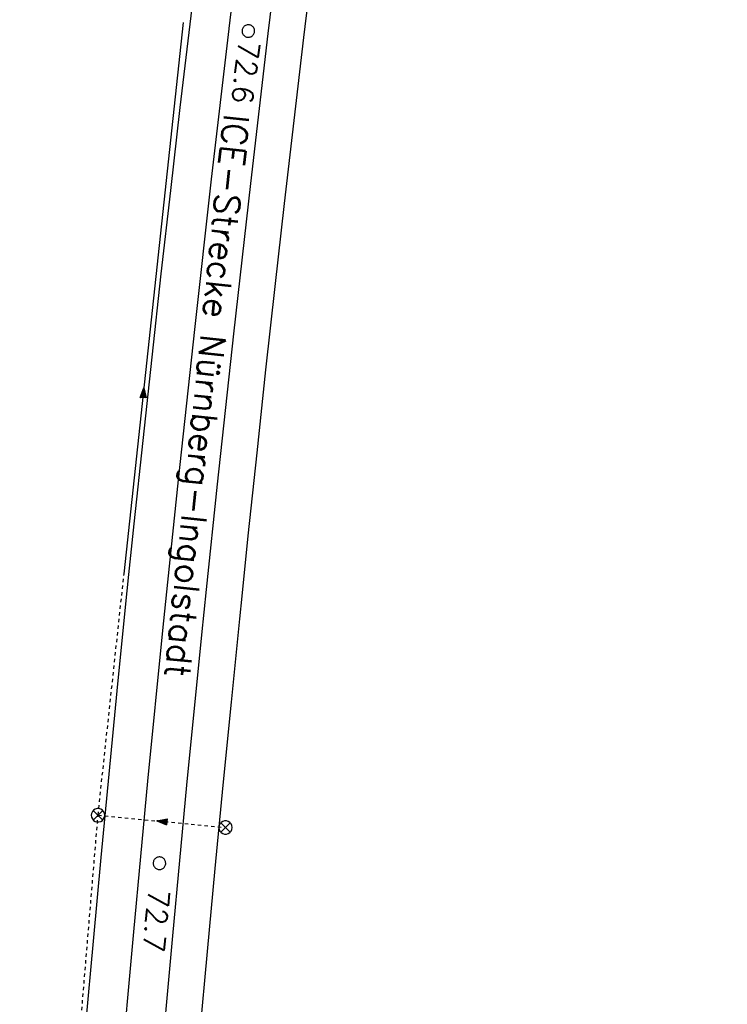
# Model space of a CAD drawing. Extents: x 459406 to 461721, y 413308 to 423218.
# Tile 115 of 256: x 461034 to 461119, y 417195 to 417313. Entities that reach past the tile are written whole.
import ezdxf

# ---------------------------------------------------------------- set-up
doc = ezdxf.new("R2010")
doc.units = 0
doc.header["$LTSCALE"] = 2
doc.header["$MEASUREMENT"] = 0
for name, pattern in [('AUSGEZOGEN', [0]), ('LT00', [0]), ('LT02', [0.4, 0.2, -0.2]), ('STRICHPT-X3', [3, 1.5, -0.75, 0, -0.75])]:
    doc.linetypes.add(name, pattern=pattern)
doc.layers.get('0').update_dxf_attribs({"linetype": 'AUSGEZOGEN'})
for name, color, linetype in [('A-Böschungen', 15, 'CONTINUOUS'), ('ACHSE', 1, 'STRICHPT-X3'), ('FBR', 8, 'CONTINUOUS'), ('LAGEPLAN', 15, 'AUSGEZOGEN'), ('NBS-TRASSE', 7, 'CONTINUOUS'), ('RINNE', 200, 'CONTINUOUS')]:
    doc.layers.add(name, color=color, linetype=linetype)
doc.styles.add('ROMANS', font='romans.shx', dxfattribs={"width": 0.8})
doc.styles.get("Standard").update_dxf_attribs({"font": 'TXT.SHX'})

# ---------------------------------------------------------------- blocks, each defined once
blk = doc.blocks.new('SYMB0002')
at = {"linetype": 'LT00'}
blk.add_lwpolyline([(19.7, 0), (19.5, 2.5), (19.1, 4.9), (18.3, 7.2), (17.3, 9.5), (15.9, 11.6), (14.3, 13.5), (12.5, 15.2), (10.5, 16.6), (8.4, 17.8), (6.1, 18.7), (3.7, 19.3), (1.2, 19.6), (-1.2, 19.6), (-3.7, 19.3), (-6.1, 18.7), (-8.4, 17.8), (-10.5, 16.6), (-12.5, 15.2), (-14.3, 13.5), (-15.9, 11.6), (-17.3, 9.5), (-18.3, 7.2), (-19.1, 4.9), (-19.5, 2.5), (-19.7, 0), (-19.5, -2.5), (-19.1, -4.9), (-18.3, -7.2), (-17.3, -9.5), (-15.9, -11.6), (-14.3, -13.5), (-12.5, -15.2), (-10.5, -16.6), (-8.4, -17.8), (-6.1, -18.7), (-3.7, -19.3), (-1.2, -19.6), (1.2, -19.6), (3.7, -19.3), (6.1, -18.7), (8.4, -17.8), (10.5, -16.6), (12.5, -15.2), (14.3, -13.5), (15.9, -11.6), (17.3, -9.5), (18.3, -7.2), (19.1, -4.9), (19.5, -2.5), (19.7, 0)], dxfattribs=at)
blk = doc.blocks.new('SYMB1626')
at = {"linetype": 'LT00'}
for p, q in [((-2.8, -2.8), (2.8, 2.8)), ((2.8, -2.8), (-2.8, 2.8))]:
    blk.add_line(p, q, dxfattribs=at)
blk.add_lwpolyline([(3.94, 0), (3.78, 1.11), (3.31, 2.13), (2.58, 2.98), (1.64, 3.58), (0.56, 3.9), (-0.56, 3.9), (-1.64, 3.58), (-2.58, 2.98), (-3.31, 2.13), (-3.78, 1.11), (-3.94, 0), (-3.78, -1.11), (-3.31, -2.13), (-2.58, -2.98), (-1.64, -3.58), (-0.56, -3.9), (0.56, -3.9), (1.64, -3.58), (2.58, -2.98), (3.31, -2.13), (3.78, -1.11), (3.94, 0)], dxfattribs=at)
blk = doc.blocks.new('SYMB1061')
at = {"linetype": 'LT00'}
blk.add_line((4.9, 0), (-4.9, 0), dxfattribs=at)
for points in [[(-4.9, 0), (0, 15.7), (4.9, 0)], [(-0.1, 15.6), (-4.8, 0), (-4.7, 0), (-0.1, 15.4), (0, 15.5), (-4.6, 0), (-4.4, 0), (0, 15.2), (-4.3, 0.2), (-4.2, 0.2), (0.1, 15), (4.8, 0), (-4.4, 0.1), (-4, 0.2), (0.1, 14.7), (4.5, 0.1), (-3.9, 0.3), (0.1, 14.3), (4.3, 0.3), (-3.6, 0.4), (0.1, 13.9), (4.1, 0.3), (-3.4, 0.5), (0, 13.4), (3.9, 0.5), (-3.2, 0.6), (0.1, 12.9), (3.7, 0.7), (-3, 0.8), (0.1, 12.3), (3.5, 0.8), (-2.7, 0.9), (0.1, 11.8), (3.2, 1), (-2.6, 1.1), (0.1, 11.3), (2.9, 1.2), (-2.2, 1.2), (0.1, 10.8), (2.7, 1.3), (-2, 1.3), (0, 10.2), (2.5, 1.5), (-1.7, 1.5), (-0.1, 9.5), (2.3, 1.6), (-1.5, 1.6), (0, 8.9), (2.1, 1.8), (-1.3, 1.8), (0, 8.3), (1.9, 2), (-1.1, 2), (0, 7.7), (1.6, 2.1), (-1, 2.1), (0, 6.8), (1.4, 2.4), (-0.7, 2.4), (-0.1, 6.3), (1.2, 2.6), (-0.5, 2.6), (0, 5.5), (0.9, 2.8), (-0.4, 2.8), (0, 5), (0.6, 2.9), (-0.2, 3), (0.1, 4.2), (0.5, 3.1), (0, 3.2), (0.1, 3.7), (0.3, 3.4)]]:
    blk.add_lwpolyline(points, dxfattribs=at)

msp = doc.modelspace()

# ---------------------------------------------------------------- linework, layer by layer
at = {"layer": 'A-Böschungen'}
for points in [[(461085.55, 417439.31), (461084.07, 417429.44), (461082.61, 417419.56), (461081.17, 417409.68), (461079.76, 417399.8), (461078.37, 417389.91), (461077.01, 417380.02), (461075.67, 417370.13), (461074.36, 417360.23), (461073.07, 417350.33), (461071.8, 417340.43), (461070.56, 417330.52), (461069.34, 417320.61), (461068.15, 417310.7)], [(461069.05, 417421.55), (461067.61, 417411.64), (461066.2, 417401.72), (461064.8, 417391.8), (461063.44, 417381.88), (461062.09, 417371.95), (461060.77, 417362.02), (461059.48, 417352.09), (461058.21, 417342.15), (461056.96, 417332.21), (461055.74, 417322.27), (461054.54, 417312.32)], [(461054.54, 417312.32), (461053.37, 417302.37), (461052.22, 417292.42), (461051.1, 417282.47), (461049.99, 417272.51), (461048.92, 417262.55), (461047.87, 417252.59), (461047.24, 417246.53)], [(461068.15, 417310.7), (461066.98, 417300.78), (461065.83, 417290.87), (461064.71, 417280.95), (461063.61, 417271.02), (461062.54, 417261.1), (461061.49, 417251.17), (461060.75, 417243.95)], [(461047.24, 417246.53), (461046.84, 417242.63), (461045.84, 417232.66), (461044.86, 417222.69), (461043.91, 417212.72), (461042.98, 417202.74), (461042.07, 417192.77), (461041.19, 417182.79), (461040.33, 417172.81), (461039.5, 417162.82), (461038.7, 417152.84), (461037.91, 417142.85), (461037.16, 417132.86), (461036.42, 417122.87), (461035.71, 417112.88), (461035.03, 417102.89), (461034.37, 417092.89), (461033.73, 417082.9), (461033.12, 417072.9), (461032.53, 417062.9), (461031.97, 417052.9), (461031.43, 417042.89), (461030.92, 417032.89), (461030.43, 417022.88)], [(461060.75, 417243.95), (461060.47, 417241.24), (461059.47, 417231.3), (461058.5, 417221.37), (461057.55, 417211.43), (461056.62, 417201.49), (461055.72, 417191.55), (461054.84, 417181.6), (461053.99, 417171.65), (461053.16, 417161.7), (461052.35, 417151.75), (461051.57, 417141.8), (461050.82, 417131.84), (461050.09, 417121.89), (461049.38, 417111.93), (461048.7, 417101.97), (461048.04, 417092.01), (461047.4, 417082.04), (461046.79, 417072.08), (461046.21, 417062.11), (461045.65, 417052.14), (461045.11, 417042.17), (461044.6, 417032.2), (461044.2, 417024)]]:
    msp.add_lwpolyline(points, dxfattribs=at)
at = {"layer": 'ACHSE', "flags": 128}
msp.add_lwpolyline([(461161.88, 420437.76, -0.000001), (461165.78, 420419.42, -0.000002), (461167.09, 420413.31), (461177.49, 420364.41), (461187.91, 420315.5), (461193.11, 420291.05), (461198.32, 420266.6, 0.000013), (461200.55, 420256.1, -0.000008), (461202.78, 420245.61, -0.000126), (461202.84, 420245.34, -0.000011), (461203.52, 420242.15, -0.001203), (461205.52, 420232.59, -0.000771), (461208.59, 420217.67, -0.001324), (461210.77, 420206.86, -0.001044), (461213.46, 420193.14, -0.001041), (461215.82, 420180.84, -0.001046), (461218.13, 420168.58, -0.001043), (461220.38, 420156.31, -0.00104), (461222.59, 420143.98, -0.00104), (461224.74, 420131.65, -0.001043), (461226.84, 420119.35, -0.001046), (461228.88, 420107.04, -0.001042), (461230.89, 420094.68, -0.001044), (461232.83, 420082.32, -0.001045), (461234.73, 420069.98, -0.001048), (461236.57, 420057.6, -0.00105), (461238.36, 420045.24, -0.001042), (461240.1, 420032.88, -0.00104), (461241.79, 420020.48, -0.001038), (461243.43, 420008.07, -0.00104), (461245.01, 419995.69, -0.001048), (461246.55, 419983.28, -0.001048), (461248.03, 419970.87, -0.001045), (461249.46, 419958.47, -0.001042), (461250.84, 419946.03, -0.00104), (461252.16, 419933.58, -0.001043), (461253.44, 419921.16, -0.001047), (461254.66, 419908.73, -0.001046), (461255.83, 419896.28, -0.001044), (461256.95, 419883.83, -0.001044), (461258.01, 419871.37, -0.001042), (461259.03, 419858.92, -0.001041), (461259.99, 419846.45, -0.001045), (461260.9, 419833.96, -0.00105), (461261.76, 419821.51, -0.001044), (461262.56, 419809.09, -0.001035), (461263.31, 419796.56, -0.001039), (461264.02, 419784.01, -0.001052), (461264.67, 419771.6, -0.001051), (461265.26, 419759.2, -0.001036), (461265.81, 419746.63, -0.001035), (461266.31, 419734.06, -0.001048), (461266.74, 419721.64, -0.001053), (461267.13, 419709.21, -0.001043), (461267.47, 419696.65, -0.001038), (461267.78, 419683.02, -0.001246), (461267.99, 419671.66, -0.000845), (461268.2, 419656.35, -0.001335), (461268.29, 419646.66, -0.000076), (461268.34, 419639.67, -0.000344), (461268.35, 419638.12, -0.000008), (461268.39, 419629.89, 0.000017), (461268.44, 419621.66, 0.000001), (461268.5, 419609.16, -0.000009), (461268.57, 419596.66, -0.000011), (461268.64, 419584.16, 0.000013), (461268.7, 419571.66, 0.000007), (461268.77, 419559.16, -0.00001), (461268.84, 419546.66), (461269.1, 419496.66), (461269.37, 419446.66), (461269.63, 419396.66), (461269.9, 419346.67), (461270.16, 419296.67), (461270.43, 419246.67), (461270.69, 419196.67), (461270.96, 419146.67), (461271.22, 419096.67), (461271.49, 419046.67), (461271.75, 418996.67, -0.00001), (461271.82, 418984.17, 0.000007), (461271.88, 418971.67, 0.000013), (461271.95, 418959.17, -0.00001), (461272.02, 418946.67, -0.00001), (461272.08, 418934.17, 0.00001), (461272.15, 418921.67, 0.00001), (461272.21, 418909.17, -0.00001), (461272.28, 418896.67, -0.00001), (461272.35, 418884.17, 0.00001), (461272.41, 418871.67, 0.00001), (461272.48, 418859.17, -0.000008), (461272.55, 418846.67, -0.000012), (461272.61, 418834.17, 0.000001), (461272.68, 418821.67, 0.000028), (461272.72, 418813.34, -0.000014), (461272.77, 418805, -0.000517), (461272.77, 418803.54, -0.00011), (461272.79, 418796.67, -0.00198), (461272.78, 418786.97, -0.001256), (461272.67, 418771.67, -0.001874), (461272.51, 418760.32, -0.00156), (461272.22, 418746.68, -0.001561), (461271.89, 418734.16, -0.001568), (461271.47, 418721.69, -0.001564), (461270.98, 418709.23, -0.001556), (461270.41, 418696.71, -0.001558), (461269.76, 418684.2, -0.001564), (461269.03, 418671.75, -0.001572), (461268.22, 418659.29, -0.001568), (461267.34, 418646.81, -0.001561), (461266.38, 418634.35, -0.001559), (461265.34, 418621.89, -0.001562), (461264.22, 418609.41, -0.001569), (461263.02, 418597, -0.001568), (461261.75, 418584.58, -0.001563), (461260.4, 418572.14, -0.001556), (461258.97, 418559.71, -0.001558), (461257.46, 418547.31, -0.001565), (461255.88, 418534.9, -0.001566), (461254.22, 418522.52, -0.001565), (461252.48, 418510.16, -0.001561), (461250.66, 418497.77, -0.001562), (461248.77, 418485.4, -0.001565), (461246.8, 418473.07, -0.001567), (461244.75, 418460.75, -0.001565), (461242.63, 418448.42, -0.001562), (461240.43, 418436.12, -0.001561), (461238.15, 418423.83, -0.001563), (461235.79, 418411.54, -0.001567), (461233.36, 418399.29, -0.001565), (461230.85, 418387.07, -0.00156), (461228.26, 418374.82, -0.001559), (461225.6, 418362.59, -0.001563), (461222.86, 418350.41, -0.001567), (461220.05, 418338.24, -0.001564), (461217.16, 418326.07, -0.001562), (461214.19, 418313.92, -0.001563), (461211.15, 418301.8, -0.001563), (461207.62, 418288.1, -0.002038), (461204.84, 418277.61, -0.001089), (461200.88, 418263.05, -0.001658), (461198.22, 418253.5, -0.000013), (461197.53, 418251.04, -0.000228), (461197.49, 418250.9, -0.000007), (461194.46, 418240.17, 0.000006), (461191.43, 418229.44), (461184.63, 418205.39), (461177.83, 418181.33, 0.000005), (461174.44, 418169.3, -0.000005), (461171.04, 418157.27, -0.000019), (461167.64, 418145.24, 0.000019), (461164.24, 418133.21), (461157.44, 418109.15), (461150.65, 418085.09, 0.000005), (461147.25, 418073.06, -0.000001), (461143.85, 418061.03, -0.000002), (461140.45, 418049.01, -0.000002), (461137.05, 418036.98, -0.000015), (461133.65, 418024.95, 0.000019), (461130.25, 418012.92), (461123.46, 417988.86), (461116.66, 417964.8, 0.000001), (461115.31, 417960.01, 0.000001), (461112.35, 417949.55, 0.000375), (461111.88, 417947.88, 0.000088), (461109.88, 417940.74, 0.001331), (461107.28, 417931.38, 0.000846), (461103.25, 417916.63, 0.001238), (461100.29, 417905.61, 0.001041), (461096.83, 417892.47, 0.001036), (461093.69, 417880.37, 0.001036), (461090.61, 417868.26, 0.001038), (461087.57, 417856.12, 0.00104), (461084.59, 417844, 0.001041), (461081.65, 417831.86, 0.001037), (461078.77, 417819.68, 0.001037), (461075.93, 417807.51, 0.001036), (461073.15, 417795.32, 0.001043), (461070.41, 417783.09, 0.001049), (461067.73, 417770.91, 0.00104), (461065.11, 417758.74, 0.001034), (461062.53, 417746.46, 0.00103), (461059.99, 417734.18, 0.001036), (461057.52, 417721.97, 0.001044), (461055.1, 417709.74, 0.001039), (461052.71, 417697.44, 0.00104), (461050.38, 417685.14, 0.001043), (461048.11, 417672.86, 0.001039), (461045.89, 417660.59, 0.001034), (461043.72, 417648.25, 0.001037), (461041.59, 417635.89, 0.001045), (461039.53, 417623.61, 0.001043), (461037.52, 417611.32, 0.001035), (461035.54, 417598.93, 0.001032), (461033.62, 417586.54, 0.001037), (461031.76, 417574.21, 0.001044), (461029.95, 417561.86, 0.001041), (461028.19, 417549.47, 0.001039), (461026.47, 417537.08, 0.00104), (461024.82, 417524.7, 0.001038), (461023.21, 417512.31, 0.001036), (461021.65, 417499.9, 0.001039), (461020.15, 417487.47, 0.001043), (461018.7, 417475.08, 0.001041), (461017.3, 417462.68, 0.001038), (461015.95, 417450.23, 0.001035), (461014.65, 417437.76, 0.00104), (461013.4, 417425.36, 0.001038), (461012.21, 417412.95, 0.001032), (461011.07, 417400.47, 0.001036), (461009.97, 417388, 0.001039), (461008.93, 417375.56, 0.001048), (461007.95, 417363.09, 0.001048), (461007.01, 417350.63, 0.001037), (461005.98, 417336.12, 0.001443), (461005.3, 417325.69, 0.000621), (461004.39, 417310.95, 0.000896), (461003.79, 417300.74, 0.000001), (461003.78, 417300.53, 0.000151), (461003.78, 417300.53, 0.000033), (461003.08, 417288.15, -0.000002), (461002.39, 417275.78), (461000.98, 417250.82), (460999.58, 417225.86), (460996.77, 417175.93), (460993.97, 417126.01, 0), (460992.56, 417101.05, 0), (460991.16, 417076.09), (460988.35, 417026.17, 0.000005), (460987.42, 417009.53, 0.000002), (460985.55, 416976.25)], format="xyb", dxfattribs=at)
at = {"layer": 'FBR'}
for points in [[(461163.85, 418068.37, -0.000001), (461160.45, 418056.35, -0.000002)], [(460971.38, 417027.13, 0.000005), (460970.45, 417010.48, 0.000002), (460968.57, 416977.2, 0.000002)], [(460986.61, 417026.27, 0.000005), (460985.67, 417009.63, 0.000002), (460983.8, 416976.35, 0.000002)], [(460990.1, 417026.07, 0.000005), (460989.17, 417009.43, 0.000002), (460987.3, 416976.15, 0.000002)], [(461005.58, 417025.2, 0.000005), (461004.64, 417008.56, 0.000002), (461002.77, 416975.28, 0.000002)], [(460994.13, 417401.99, 0.001036), (460993.04, 417389.45, 0.001039), (460991.99, 417376.94, 0.001048), (460991, 417364.4, 0.001048), (460990.06, 417351.87, 0.001037), (460989.02, 417337.29, 0.001443), (460988.33, 417326.76, 0.000621), (460987.42, 417311.98, 0.000896), (460986.82, 417301.7), (460986.8, 417301.49, 0.000151), (460986.8, 417301.48, 0.000033), (460986.11, 417289.1, -0.000002), (460985.41, 417276.73), (460984.01, 417251.77), (460982.61, 417226.81), (460979.8, 417176.89)], [(461009.32, 417400.62, 0.001036), (461008.23, 417388.15, 0.001039), (461007.19, 417375.7, 0.001048), (461006.2, 417363.23, 0.001048), (461005.27, 417350.76, 0.001037), (461004.24, 417336.24, 0.001443), (461003.55, 417325.8, 0.000621), (461002.64, 417311.06, 0.000896), (461002.04, 417300.84), (461002.03, 417300.63, 0.000151), (461002.03, 417300.62, 0.000033), (461001.33, 417288.25, -0.000002), (461000.64, 417275.88), (460999.23, 417250.91), (460997.83, 417225.95), (460995.03, 417176.03)], [(461012.81, 417400.31, 0.001036), (461011.72, 417387.85, 0.001039), (461010.68, 417375.42, 0.001048), (461009.69, 417362.96, 0.001048), (461008.76, 417350.5, 0.001037), (461007.73, 417336, 0.001443), (461007.04, 417325.58, 0.000621), (461006.13, 417310.84, 0.000896), (461005.54, 417300.64), (461005.52, 417300.43, 0.000033), (461004.83, 417288.05, -0.000002), (461004.13, 417275.68), (461002.73, 417250.72), (461001.33, 417225.76), (460998.52, 417175.84)], [(461028.25, 417398.93, 0.001036), (461027.16, 417386.53, 0.001039), (461026.13, 417374.16, 0.001048), (461025.15, 417361.77, 0.001048), (461024.22, 417349.38, 0.001037), (461023.19, 417334.94, 0.001443), (461022.51, 417324.61, 0.000621), (461021.61, 417309.91, 0.000896), (461021.01, 417299.76), (461021, 417299.55, 0.000033), (461020.3, 417287.18, -0.000002), (461019.61, 417274.81), (461018.2, 417249.85), (461016.8, 417224.89), (461014, 417174.97)], [(460939.56, 416465.53, -0.000001), (460938.86, 416453.05)], [(460955.04, 416464.66, -0.000001), (460954.34, 416452.18)], [(460958.53, 416464.46, -0.000001), (460957.83, 416451.98)], [(460973.76, 416463.6, -0.000001), (460973.06, 416451.12)]]:
    msp.add_lwpolyline(points, format="xyb", dxfattribs=at)
at = {"layer": 'LAGEPLAN'}
msp.add_line((461046.69, 417246.63), (461053.8, 417312.49), dxfattribs=at)
msp.add_line((461046.69, 417246.63), (461053.8, 417312.49), dxfattribs=at)
at = {"layer": 'LAGEPLAN', "linetype": 'LT02'}
for p, q in [((461043.58, 417217.78), (461046.69, 417246.63)), ((461035.27, 417117.94), (461043.58, 417217.78)), ((461043.58, 417217.78), (461058.81, 417216.32))]:
    msp.add_line(p, q, dxfattribs=at)
at = {"layer": 'NBS-TRASSE'}
for points in [[(461076.64, 417440.52), (461074.99, 417429.63), (461072.37, 417411.73), (461069.83, 417393.83), (461067.36, 417375.92), (461064.98, 417357.99), (461062.67, 417340.06), (461060.45, 417322.11), (461059.2, 417311.77)], [(461081.3, 417439.94), (461079.62, 417428.77), (461077, 417410.89), (461074.46, 417393), (461071.99, 417375.09), (461069.61, 417357.18), (461067.31, 417339.25), (461065.09, 417321.32), (461063.87, 417311.21)], [(461059.21, 417311.76), (461057.11, 417293.8), (461055.09, 417275.83), (461053.15, 417257.85), (461051.88, 417245.64)], [(461063.87, 417311.21), (461061.78, 417293.26), (461059.76, 417275.3), (461057.82, 417257.33), (461056.51, 417244.76)], [(461051.88, 417245.64), (461051.28, 417239.87), (461049.5, 417221.87), (461047.8, 417203.87), (461046.18, 417185.86), (461044.63, 417167.84), (461043.17, 417149.82), (461041.79, 417131.79), (461040.48, 417113.76), (461039.26, 417095.71), (461038.11, 417077.67), (461035.38, 417025.43)], [(461056.51, 417244.76), (461055.96, 417239.35), (461054.17, 417221.37), (461052.47, 417203.38), (461050.85, 417185.38), (461049.31, 417167.37), (461047.85, 417149.36), (461046.46, 417131.34), (461045.16, 417113.31), (461043.94, 417095.28), (461042.8, 417077.25), (461041.73, 417059.2), (461040.75, 417041.16), (461039.93, 417024.69)]]:
    msp.add_lwpolyline(points, dxfattribs=at)
at = {"layer": 'RINNE'}
msp.add_lwpolyline([(461009.32, 417400.62, 0.001036), (461008.23, 417388.15, 0.001039), (461007.19, 417375.7, 0.001048), (461006.2, 417363.23, 0.001048), (461005.27, 417350.76, 0.001037), (461004.24, 417336.24, 0.001443), (461003.55, 417325.8, 0.000621), (461002.64, 417311.06, 0.000896), (461002.04, 417300.84), (461002.03, 417300.63, 0.000151), (461002.03, 417300.62, 0.000033), (461001.33, 417288.25, -0.000002), (461000.64, 417275.88), (460999.23, 417250.91), (460997.83, 417225.95), (460996.15, 417196.07)], format="xyb", dxfattribs=at)

# ---------------------------------------------------------------- block references
at = {"layer": 'LAGEPLAN', "zscale": 0.2539999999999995}
for name, p, xscale, yscale, rotation in [('SYMB1061', (461048.97, 417267.68), 0.0761999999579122, 0.0761999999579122, 355.7060671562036), ('SYMB1061', (461048.97, 417267.68), 0.0761999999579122, 0.0761999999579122, 355.7060671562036), ('SYMB1626', (461043.58, 417217.78), 0.2031999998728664, 0.2031999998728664, 359.9984828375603), ('SYMB1061', (461051.79, 417216.99), 0.0761999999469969, 0.0761999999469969, 84.10691283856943), ('SYMB1626', (461058.81, 417216.32), 0.2031999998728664, 0.2031999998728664, 359.9984828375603)]:
    msp.add_blockref(name, p, dxfattribs=dict(at, xscale=xscale, yscale=yscale, rotation=rotation))
at = {"layer": 'NBS-TRASSE', "zscale": 0.2539999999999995}
for p, xscale, yscale, rotation in [((461061.54, 417311.49), 0.0380999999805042, 0.0380999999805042, 266.8671171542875), ((461050.92, 417212.05), 0.0380999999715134, 0.0380999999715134, 266.8671128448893)]:
    msp.add_blockref('SYMB0002', p, dxfattribs=dict(at, xscale=xscale, yscale=yscale, rotation=rotation))

# ---------------------------------------------------------------- texts
at = {"layer": 'NBS-TRASSE', "width": 1}
for s, rotation, oblique, p in [('72.6', 263.2033, 360, (461060.41, 417310.41)), ('72.7', 264.6074, 0, (461049.63, 417209.02))]:
    msp.add_text(s, height=2.5, rotation=rotation, dxfattribs=dict(at, oblique=oblique)).set_placement(p)
at = {"layer": 'NBS-TRASSE', "style": 'ROMANS'}
msp.add_text('ICE-Strecke Nürnberg-Ingolstadt', height=3, rotation=263.9873, dxfattribs=at).set_placement((461058.65, 417301.66, -1297.01))

doc.saveas('drawing.dxf')
